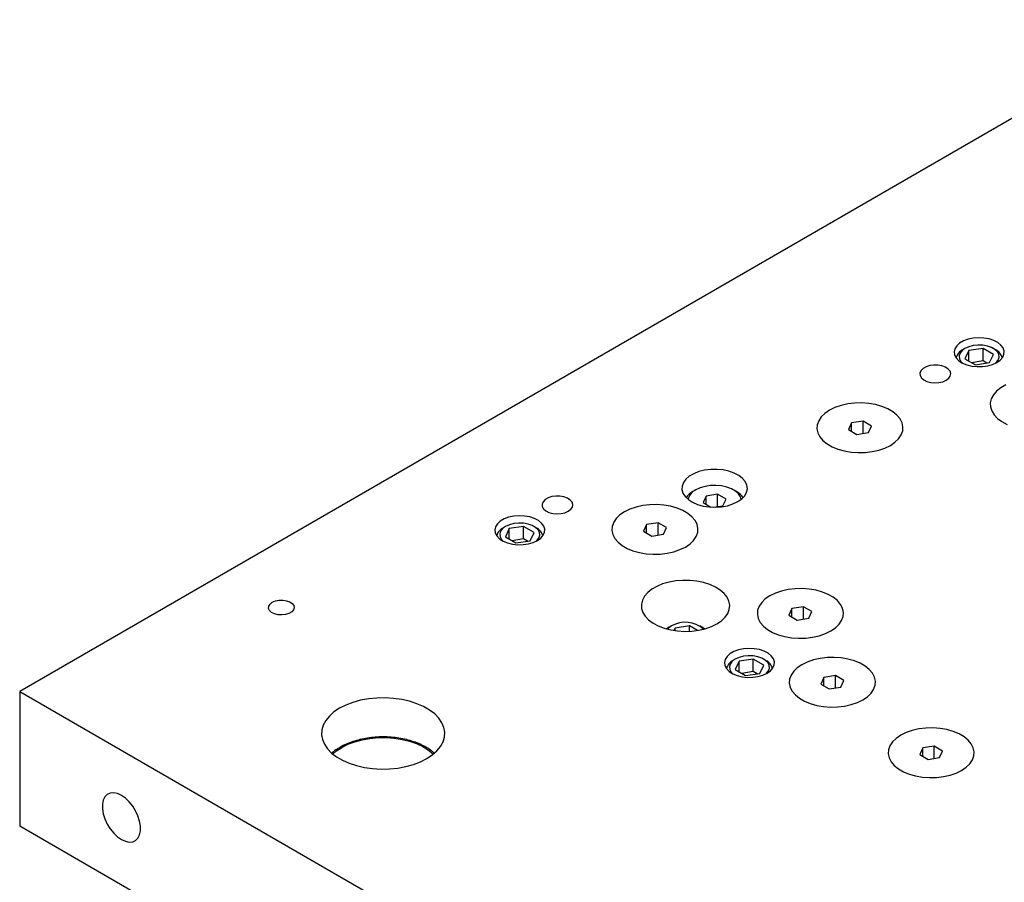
# Model space of a CAD drawing. Header units: inches. Extents: x 1802 to 2468, y -253 to -72.
# Tile 110 of 256: x 1853 to 1865, y -177 to -167. Entities that reach past the tile are written whole.
import ezdxf

# ---------------------------------------------------------------- set-up
doc = ezdxf.new("R2010")
doc.units = ezdxf.units.IN
doc.header["$LTSCALE"] = 0.5
doc.header["$MEASUREMENT"] = 0
doc.layers.add('SID-M-S', color=105, linetype='Continuous')

msp = doc.modelspace()

# ---------------------------------------------------------------- linework, layer by layer
at = {"layer": 'SID-M-S'}
for p, q in [((1866.93486, -166.62515), (1852.79272, -174.78923)), ((1864.45174, -170.49065), (1864.3865, -170.49578)), ((1864.51736, -170.49373), (1864.45174, -170.49065)), ((1864.58031, -170.50489), (1864.51736, -170.49373)), ((1864.18719, -170.58826), (1864.16448, -170.62394)), ((1864.22265, -170.55623), (1864.18719, -170.58826)), ((1864.26921, -170.52936), (1864.22265, -170.55623)), ((1864.32469, -170.50889), (1864.26921, -170.52936)), ((1864.33388, -170.59902), (1864.28763, -170.61994)), ((1864.3865, -170.49578), (1864.32469, -170.50889)), ((1864.38747, -170.5851), (1864.33388, -170.59902)), ((1864.44527, -170.57898), (1864.38747, -170.5851)), ((1864.50392, -170.58103), (1864.44527, -170.57898)), ((1864.56002, -170.59112), (1864.50392, -170.58103)), ((1864.61031, -170.60867), (1864.56002, -170.59112)), ((1864.63763, -170.5236), (1864.58031, -170.50489)), ((1864.65186, -170.63266), (1864.61031, -170.60867)), ((1864.68664, -170.54898), (1864.63763, -170.5236)), ((1864.72505, -170.57985), (1864.68664, -170.54898)), ((1864.75107, -170.61477), (1864.72505, -170.57985)), ((1864.16448, -170.62394), (1864.15559, -170.66161)), ((1864.15559, -170.66161), (1864.16094, -170.69949)), ((1864.16094, -170.69949), (1864.18026, -170.73583)), ((1864.22727, -170.67758), (1864.21668, -170.71094)), ((1864.21668, -170.71094), (1864.22023, -170.7448)), ((1864.25139, -170.64664), (1864.22727, -170.67758)), ((1864.28763, -170.61994), (1864.25139, -170.64664)), ((1864.2876, -170.61996), (1864.26108, -170.63527)), ((1864.33261, -170.64591), (1864.28599, -170.74635)), ((1864.5066, -170.619), (1864.33261, -170.64591)), ((1864.33261, -170.77327), (1864.33261, -170.64591)), ((1864.63398, -170.69253), (1864.5066, -170.619)), ((1864.5066, -170.7721), (1864.5066, -170.619)), ((1864.58736, -170.79297), (1864.63398, -170.69253)), ((1864.65889, -170.63527), (1864.63237, -170.61996)), ((1864.68226, -170.66169), (1864.65186, -170.63266)), ((1864.69974, -170.69408), (1864.68226, -170.66169)), ((1864.6927, -170.7613), (1864.70329, -170.72794)), ((1864.70329, -170.72794), (1864.69974, -170.69408)), ((1864.71655, -170.76104), (1864.7458, -170.72698)), ((1864.7458, -170.72698), (1864.76169, -170.6901)), ((1864.76348, -170.6521), (1864.75107, -170.61477)), ((1864.76169, -170.6901), (1864.76348, -170.6521)), ((1863.81367, -170.8439), (1863.77756, -170.86474)), ((1863.85818, -170.82945), (1863.81367, -170.8439)), ((1863.90779, -170.82247), (1863.85818, -170.82945)), ((1863.95882, -170.82348), (1863.90779, -170.82247)), ((1864.00749, -170.8324), (1863.95882, -170.82348)), ((1864.05019, -170.84856), (1864.00749, -170.8324)), ((1864.08375, -170.87078), (1864.05019, -170.84856)), ((1864.18026, -170.73583), (1864.21267, -170.76892)), ((1864.21267, -170.76892), (1864.25664, -170.79721)), ((1864.22023, -170.7448), (1864.23771, -170.77719)), ((1864.23771, -170.77719), (1864.25714, -170.79747)), ((1864.25664, -170.79721), (1864.31012, -170.81939)), ((1864.28599, -170.74635), (1864.41336, -170.81989)), ((1864.31012, -170.81939), (1864.3706, -170.83441)), ((1864.5066, -170.7721), (1864.36778, -170.79357)), ((1864.3706, -170.83441), (1864.43527, -170.84157)), ((1864.41336, -170.81989), (1864.58736, -170.79297)), ((1864.43527, -170.84157), (1864.50109, -170.84054)), ((1864.50109, -170.84054), (1864.56499, -170.83137)), ((1864.55219, -170.79841), (1864.5066, -170.7721)), ((1864.56499, -170.83137), (1864.62398, -170.81448)), ((1864.62398, -170.81448), (1864.6753, -170.79066)), ((1864.66282, -170.79747), (1864.66858, -170.79224)), ((1864.66858, -170.79224), (1864.6927, -170.7613)), ((1864.6753, -170.79066), (1864.71655, -170.76104)), ((1863.75254, -170.89044), (1863.74045, -170.91908)), ((1863.74045, -170.91908), (1863.74219, -170.94854)), ((1863.74219, -170.94854), (1863.75764, -170.97663)), ((1863.77756, -170.86474), (1863.75254, -170.89044)), ((1864.10568, -170.8974), (1864.08375, -170.87078)), ((1864.0904, -170.9832), (1864.10913, -170.95577)), ((1864.11436, -170.92645), (1864.10568, -170.8974)), ((1864.10913, -170.95577), (1864.11436, -170.92645)), ((1863.75764, -170.97663), (1863.78564, -171.00128)), ((1863.78564, -171.00128), (1863.82413, -171.02066)), ((1863.82413, -171.02066), (1863.87024, -171.03332)), ((1863.87024, -171.03332), (1863.92056, -171.03833)), ((1863.92056, -171.03833), (1863.97136, -171.03531)), ((1863.97136, -171.03531), (1864.01886, -171.0245)), ((1864.01886, -171.0245), (1864.05955, -171.00669)), ((1864.05955, -171.00669), (1864.0904, -170.9832)), ((1864.78348, -171.06273), (1864.72231, -171.09804)), ((1864.6331, -171.18323), (1864.60737, -171.23091)), ((1864.67175, -171.13856), (1864.6331, -171.18323)), ((1864.72231, -171.09804), (1864.67175, -171.13856)), ((1862.78052, -171.31335), (1862.70625, -171.33889)), ((1862.78052, -171.31335), (1862.70625, -171.33889)), ((1862.86105, -171.29521), (1862.78052, -171.31335)), ((1862.86105, -171.29521), (1862.78052, -171.31335)), ((1862.94567, -171.28496), (1862.86105, -171.29521)), ((1862.94567, -171.28496), (1862.86105, -171.29521)), ((1863.03205, -171.2829), (1862.94567, -171.28496)), ((1863.03205, -171.2829), (1862.94567, -171.28496)), ((1863.11783, -171.28907), (1863.03205, -171.2829)), ((1863.11783, -171.28907), (1863.03205, -171.2829)), ((1863.20069, -171.30332), (1863.11783, -171.28907)), ((1863.20069, -171.30332), (1863.11783, -171.28907)), ((1863.27836, -171.32523), (1863.20069, -171.30332)), ((1863.27836, -171.32523), (1863.20069, -171.30332)), ((1863.34872, -171.35423), (1863.27836, -171.32523)), ((1863.34872, -171.35423), (1863.27836, -171.32523)), ((1864.60737, -171.23091), (1864.59521, -171.28035)), ((1864.59521, -171.28035), (1864.59696, -171.33027)), ((1864.59696, -171.33027), (1864.61255, -171.37939)), ((1862.54015, -171.45211), (1862.50872, -171.4986)), ((1862.54015, -171.45211), (1862.50872, -171.4986)), ((1862.5844, -171.40923), (1862.54015, -171.45211)), ((1862.5844, -171.40923), (1862.54015, -171.45211)), ((1862.64028, -171.37115), (1862.5844, -171.40923)), ((1862.64028, -171.37115), (1862.5844, -171.40923)), ((1862.70625, -171.33889), (1862.64028, -171.37115)), ((1862.70625, -171.33889), (1862.64028, -171.37115)), ((1863.40985, -171.38952), (1863.34872, -171.35423)), ((1863.40985, -171.38952), (1863.34872, -171.35423)), ((1863.46009, -171.43014), (1863.40985, -171.38952)), ((1863.46009, -171.43014), (1863.40985, -171.38952)), ((1863.49805, -171.47498), (1863.46009, -171.43014)), ((1863.49805, -171.47498), (1863.46009, -171.43014)), ((1864.61255, -171.37939), (1864.64159, -171.42643)), ((1864.64159, -171.42643), (1864.68332, -171.47017)), ((1862.49098, -171.54745), (1862.48741, -171.59731)), ((1862.49098, -171.54745), (1862.48741, -171.59731)), ((1862.50872, -171.4986), (1862.49098, -171.54745)), ((1862.50872, -171.4986), (1862.49098, -171.54745)), ((1862.90835, -171.52591), (1862.87099, -171.60639)), ((1863.04777, -171.50434), (1862.90835, -171.52591)), ((1862.90835, -171.62796), (1862.90835, -171.52591)), ((1863.14983, -171.56326), (1863.04777, -171.50434)), ((1863.04777, -171.65375), (1863.04777, -171.50434)), ((1863.11248, -171.64374), (1863.14983, -171.56326)), ((1863.52272, -171.52281), (1863.49805, -171.47498)), ((1863.52272, -171.52281), (1863.49805, -171.47498)), ((1863.53342, -171.57234), (1863.52272, -171.52281)), ((1863.53342, -171.57234), (1863.52272, -171.52281)), ((1864.68332, -171.47017), (1864.73667, -171.50948)), ((1864.73667, -171.50948), (1864.80025, -171.54334)), ((1862.48741, -171.59731), (1862.4981, -171.64684)), ((1862.48741, -171.59731), (1862.4981, -171.64684)), ((1862.4981, -171.64684), (1862.52277, -171.69467)), ((1862.4981, -171.64684), (1862.52277, -171.69467)), ((1862.87099, -171.60639), (1862.97306, -171.66531)), ((1862.97306, -171.66531), (1863.11248, -171.64374)), ((1863.48068, -171.71754), (1863.5121, -171.67105)), ((1863.48068, -171.71754), (1863.5121, -171.67105)), ((1863.5121, -171.67105), (1863.52984, -171.6222)), ((1863.5121, -171.67105), (1863.52984, -171.6222)), ((1863.52984, -171.6222), (1863.53342, -171.57234)), ((1863.52984, -171.6222), (1863.53342, -171.57234)), ((1862.52277, -171.69467), (1862.56074, -171.73951)), ((1862.52277, -171.69467), (1862.56074, -171.73951)), ((1862.56074, -171.73951), (1862.61098, -171.78012)), ((1862.56074, -171.73951), (1862.61098, -171.78012)), ((1862.61098, -171.78012), (1862.67211, -171.81541)), ((1862.61098, -171.78012), (1862.67211, -171.81541)), ((1863.31458, -171.83075), (1863.38055, -171.7985)), ((1863.31458, -171.83075), (1863.38055, -171.7985)), ((1863.38055, -171.7985), (1863.43642, -171.76041)), ((1863.38055, -171.7985), (1863.43642, -171.76041)), ((1863.43642, -171.76041), (1863.48068, -171.71754)), ((1863.43642, -171.76041), (1863.48068, -171.71754)), ((1862.67211, -171.81541), (1862.74247, -171.84441)), ((1862.67211, -171.81541), (1862.74247, -171.84441)), ((1862.74247, -171.84441), (1862.82014, -171.86633)), ((1862.74247, -171.84441), (1862.82014, -171.86633)), ((1862.82014, -171.86633), (1862.90299, -171.88057)), ((1862.82014, -171.86633), (1862.90299, -171.88057)), ((1862.90299, -171.88057), (1862.98878, -171.88675)), ((1862.90299, -171.88057), (1862.98878, -171.88675)), ((1862.98878, -171.88675), (1863.07516, -171.88469)), ((1862.98878, -171.88675), (1863.07516, -171.88469)), ((1863.07516, -171.88469), (1863.15977, -171.87444)), ((1863.07516, -171.88469), (1863.15977, -171.87444)), ((1863.15977, -171.87444), (1863.24031, -171.8563)), ((1863.15977, -171.87444), (1863.24031, -171.8563)), ((1863.24031, -171.8563), (1863.31458, -171.83075)), ((1863.24031, -171.8563), (1863.31458, -171.83075)), ((1860.98893, -172.1422), (1860.93536, -172.17312)), ((1861.05167, -172.11768), (1860.98893, -172.1422)), ((1861.12131, -172.10047), (1861.05167, -172.11768)), ((1861.19534, -172.09117), (1861.12131, -172.10047)), ((1861.27108, -172.09013), (1861.19534, -172.09117)), ((1861.34579, -172.09738), (1861.27108, -172.09013)), ((1861.41677, -172.11267), (1861.34579, -172.09738)), ((1861.48146, -172.13543), (1861.41677, -172.11267)), ((1861.53752, -172.16485), (1861.48146, -172.13543)), ((1861.58292, -172.19986), (1861.53752, -172.16485)), ((1860.86307, -172.24954), (1860.84696, -172.29228)), ((1860.89289, -172.20934), (1860.86307, -172.24954)), ((1860.93536, -172.17312), (1860.89289, -172.20934)), ((1861.19181, -172.28738), (1861.12618, -172.29754)), ((1861.25966, -172.28533), (1861.19181, -172.28738)), ((1861.32676, -172.29147), (1861.25966, -172.28533)), ((1861.61602, -172.2392), (1861.58292, -172.19986)), ((1861.63563, -172.28144), (1861.61602, -172.2392)), ((1861.64103, -172.32507), (1861.63563, -172.28144)), ((1860.84696, -172.29228), (1860.84516, -172.336)), ((1860.84516, -172.336), (1860.85773, -172.37913)), ((1860.85773, -172.37913), (1860.8842, -172.42011)), ((1861.0128, -172.34005), (1860.97744, -172.36047)), ((1861.06564, -172.31534), (1861.01284, -172.34003)), ((1861.12618, -172.29754), (1861.06564, -172.31534)), ((1861.28, -172.39221), (1861.14058, -172.41377)), ((1861.38207, -172.45113), (1861.28, -172.39221)), ((1861.28, -172.54162), (1861.28, -172.39221)), ((1861.39019, -172.30552), (1861.32676, -172.29147)), ((1861.44718, -172.32689), (1861.39019, -172.30552)), ((1861.49522, -172.35462), (1861.44718, -172.32689)), ((1861.50785, -172.36047), (1861.47249, -172.34005)), ((1861.53222, -172.38752), (1861.49522, -172.35462)), ((1861.55657, -172.42413), (1861.53222, -172.38752)), ((1861.57266, -172.44854), (1861.60897, -172.41015)), ((1861.60897, -172.41015), (1861.63204, -172.36849)), ((1861.63204, -172.36849), (1861.64103, -172.32507)), ((1859.15634, -172.48243), (1859.14425, -172.51107)), ((1859.14425, -172.51107), (1859.146, -172.54053)), ((1859.18137, -172.45674), (1859.15634, -172.48243)), ((1859.21748, -172.4359), (1859.18137, -172.45674)), ((1859.26199, -172.42145), (1859.21748, -172.4359)), ((1859.3116, -172.41447), (1859.26199, -172.42145)), ((1859.36263, -172.41547), (1859.3116, -172.41447)), ((1859.4113, -172.42439), (1859.36263, -172.41547)), ((1859.454, -172.44056), (1859.4113, -172.42439)), ((1859.48756, -172.46278), (1859.454, -172.44056)), ((1859.50949, -172.4894), (1859.48756, -172.46278)), ((1859.51816, -172.51845), (1859.50949, -172.4894)), ((1859.51294, -172.54777), (1859.51816, -172.51845)), ((1860.45312, -172.51978), (1860.3685, -172.53002)), ((1860.45312, -172.51978), (1860.3685, -172.53002)), ((1860.53949, -172.51772), (1860.45312, -172.51978)), ((1860.53949, -172.51772), (1860.45312, -172.51978)), ((1860.62528, -172.52389), (1860.53949, -172.51772)), ((1860.62528, -172.52389), (1860.53949, -172.51772)), ((1860.70814, -172.53813), (1860.62528, -172.52389)), ((1860.70814, -172.53813), (1860.62528, -172.52389)), ((1860.8842, -172.42011), (1860.92363, -172.45746)), ((1860.92363, -172.45746), (1860.97459, -172.48982)), ((1860.97459, -172.48982), (1861.03524, -172.51603)), ((1861.03524, -172.51603), (1861.10339, -172.53514)), ((1861.14058, -172.41377), (1861.10323, -172.49426)), ((1861.10323, -172.49426), (1861.19648, -172.54809)), ((1861.14058, -172.51582), (1861.14058, -172.41377)), ((1861.34471, -172.53161), (1861.38207, -172.45113)), ((1861.39952, -172.53107), (1861.46601, -172.51011)), ((1861.46601, -172.51011), (1861.52443, -172.48226)), ((1861.52443, -172.48226), (1861.57266, -172.44854)), ((1861.56603, -172.45402), (1861.55657, -172.42413)), ((1859.146, -172.54053), (1859.16144, -172.56863)), ((1859.16144, -172.56863), (1859.18945, -172.59328)), ((1859.18945, -172.59328), (1859.22794, -172.61265)), ((1859.22794, -172.61265), (1859.27405, -172.62531)), ((1859.27405, -172.62531), (1859.32437, -172.63032)), ((1859.32437, -172.63032), (1859.37516, -172.62731)), ((1859.37516, -172.62731), (1859.42267, -172.61649)), ((1859.42267, -172.61649), (1859.46335, -172.59868)), ((1859.46335, -172.59868), (1859.49421, -172.57519)), ((1859.49421, -172.57519), (1859.51294, -172.54777)), ((1860.09185, -172.64405), (1860.0476, -172.68692)), ((1860.09185, -172.64405), (1860.0476, -172.68692)), ((1860.14773, -172.60597), (1860.09185, -172.64405)), ((1860.14773, -172.60597), (1860.09185, -172.64405)), ((1860.2137, -172.57371), (1860.14773, -172.60597)), ((1860.2137, -172.57371), (1860.14773, -172.60597)), ((1860.28796, -172.54816), (1860.2137, -172.57371)), ((1860.28796, -172.54816), (1860.2137, -172.57371)), ((1860.3685, -172.53002), (1860.28796, -172.54816)), ((1860.3685, -172.53002), (1860.28796, -172.54816)), ((1860.78581, -172.56005), (1860.70814, -172.53813)), ((1860.78581, -172.56005), (1860.70814, -172.53813)), ((1860.85617, -172.58905), (1860.78581, -172.56005)), ((1860.85617, -172.58905), (1860.78581, -172.56005)), ((1860.9173, -172.62434), (1860.85617, -172.58905)), ((1860.9173, -172.62434), (1860.85617, -172.58905)), ((1860.96753, -172.66496), (1860.9173, -172.62434)), ((1860.96753, -172.66496), (1860.9173, -172.62434)), ((1861.10339, -172.53514), (1861.17656, -172.54646)), ((1861.17656, -172.54646), (1861.25213, -172.54958)), ((1861.22903, -172.54951), (1861.34471, -172.53161)), ((1861.25213, -172.54958), (1861.32735, -172.54438)), ((1861.32735, -172.54438), (1861.39952, -172.53107)), ((1858.60105, -172.75174), (1858.57834, -172.78742)), ((1858.63651, -172.71972), (1858.60105, -172.75174)), ((1858.68307, -172.69284), (1858.63651, -172.71972)), ((1858.73855, -172.67237), (1858.68307, -172.69284)), ((1858.74774, -172.7625), (1858.70148, -172.78342)), ((1858.80035, -172.65926), (1858.73855, -172.67237)), ((1858.80132, -172.74858), (1858.74774, -172.7625)), ((1858.86559, -172.65413), (1858.80035, -172.65926)), ((1858.85912, -172.74246), (1858.80132, -172.74858)), ((1858.91778, -172.74451), (1858.85912, -172.74246)), ((1858.93122, -172.65721), (1858.86559, -172.65413)), ((1858.97388, -172.7546), (1858.91778, -172.74451)), ((1858.99416, -172.66837), (1858.93122, -172.65721)), ((1859.02416, -172.77215), (1858.97388, -172.7546)), ((1859.05148, -172.68708), (1858.99416, -172.66837)), ((1859.10049, -172.71246), (1859.05148, -172.68708)), ((1859.13891, -172.74333), (1859.10049, -172.71246)), ((1859.16493, -172.77825), (1859.13891, -172.74333)), ((1860.01617, -172.73342), (1859.99843, -172.78226)), ((1860.01617, -172.73342), (1859.99843, -172.78226)), ((1860.0476, -172.68692), (1860.01617, -172.73342)), ((1860.0476, -172.68692), (1860.01617, -172.73342)), ((1860.4158, -172.76072), (1860.37844, -172.84121)), ((1860.55522, -172.73916), (1860.4158, -172.76072)), ((1860.4158, -172.86277), (1860.4158, -172.76072)), ((1860.65728, -172.79808), (1860.55522, -172.73916)), ((1860.55522, -172.88857), (1860.55522, -172.73916)), ((1861.0055, -172.7098), (1860.96753, -172.66496)), ((1861.0055, -172.7098), (1860.96753, -172.66496)), ((1861.03017, -172.75763), (1861.0055, -172.7098)), ((1861.03017, -172.75763), (1861.0055, -172.7098)), ((1861.04087, -172.80715), (1861.03017, -172.75763)), ((1861.04087, -172.80715), (1861.03017, -172.75763)), ((1858.57834, -172.78742), (1858.56945, -172.82509)), ((1858.56945, -172.82509), (1858.57479, -172.86297)), ((1858.57479, -172.86297), (1858.59412, -172.89931)), ((1858.64113, -172.84106), (1858.63053, -172.87443)), ((1858.63053, -172.87443), (1858.63408, -172.90829)), ((1858.66524, -172.81013), (1858.64113, -172.84106)), ((1858.70148, -172.78342), (1858.66524, -172.81013)), ((1858.70145, -172.78344), (1858.67493, -172.79875)), ((1858.74647, -172.80939), (1858.69984, -172.90984)), ((1858.92046, -172.78248), (1858.74647, -172.80939)), ((1858.74647, -172.93675), (1858.74647, -172.80939)), ((1859.04783, -172.85601), (1858.92046, -172.78248)), ((1858.92046, -172.93558), (1858.92046, -172.78248)), ((1859.00121, -172.95645), (1859.04783, -172.85601)), ((1859.06571, -172.79614), (1859.02416, -172.77215)), ((1859.07275, -172.79875), (1859.04622, -172.78344)), ((1859.09611, -172.82517), (1859.06571, -172.79614)), ((1859.1136, -172.85756), (1859.09611, -172.82517)), ((1859.11714, -172.89142), (1859.1136, -172.85756)), ((1859.15966, -172.89047), (1859.17555, -172.85358)), ((1859.17733, -172.81558), (1859.16493, -172.77825)), ((1859.17555, -172.85358), (1859.17733, -172.81558)), ((1859.99843, -172.78226), (1859.99486, -172.83213)), ((1859.99843, -172.78226), (1859.99486, -172.83213)), ((1859.99486, -172.83213), (1860.00555, -172.88165)), ((1859.99486, -172.83213), (1860.00555, -172.88165)), ((1860.00555, -172.88165), (1860.03022, -172.92949)), ((1860.00555, -172.88165), (1860.03022, -172.92949)), ((1860.37844, -172.84121), (1860.4805, -172.90013)), ((1860.4805, -172.90013), (1860.61992, -172.87856)), ((1860.61992, -172.87856), (1860.65728, -172.79808)), ((1861.01955, -172.90586), (1861.03729, -172.85702)), ((1861.01955, -172.90586), (1861.03729, -172.85702)), ((1861.03729, -172.85702), (1861.04087, -172.80715)), ((1861.03729, -172.85702), (1861.04087, -172.80715)), ((1858.59412, -172.89931), (1858.62653, -172.9324)), ((1858.62653, -172.9324), (1858.6705, -172.96069)), ((1858.63408, -172.90829), (1858.65156, -172.94067)), ((1858.65156, -172.94067), (1858.671, -172.96095)), ((1858.6705, -172.96069), (1858.72398, -172.98287)), ((1858.69984, -172.90984), (1858.82722, -172.98337)), ((1858.72398, -172.98287), (1858.78446, -172.99789)), ((1858.92046, -172.93558), (1858.78163, -172.95705)), ((1858.78446, -172.99789), (1858.84913, -173.00505)), ((1858.82722, -172.98337), (1859.00121, -172.95645)), ((1858.84913, -173.00505), (1858.91495, -173.00402)), ((1858.91495, -173.00402), (1858.97884, -172.99485)), ((1858.96604, -172.96189), (1858.92046, -172.93558)), ((1858.97884, -172.99485), (1859.03783, -172.97796)), ((1859.03783, -172.97796), (1859.08915, -172.95414)), ((1859.07668, -172.96095), (1859.08244, -172.95572)), ((1859.08244, -172.95572), (1859.10655, -172.92478)), ((1859.08915, -172.95414), (1859.13041, -172.92452)), ((1859.10655, -172.92478), (1859.11714, -172.89142)), ((1859.13041, -172.92452), (1859.15966, -172.89047)), ((1860.03022, -172.92949), (1860.06819, -172.97432)), ((1860.03022, -172.92949), (1860.06819, -172.97432)), ((1860.06819, -172.97432), (1860.11843, -173.01494)), ((1860.06819, -172.97432), (1860.11843, -173.01494)), ((1860.888, -173.03332), (1860.94387, -172.99523)), ((1860.888, -173.03332), (1860.94387, -172.99523)), ((1860.94387, -172.99523), (1860.98812, -172.95236)), ((1860.94387, -172.99523), (1860.98812, -172.95236)), ((1860.98812, -172.95236), (1861.01955, -172.90586)), ((1860.98812, -172.95236), (1861.01955, -172.90586)), ((1860.11843, -173.01494), (1860.17956, -173.05023)), ((1860.11843, -173.01494), (1860.17956, -173.05023)), ((1860.17956, -173.05023), (1860.24992, -173.07923)), ((1860.17956, -173.05023), (1860.24992, -173.07923)), ((1860.24992, -173.07923), (1860.32758, -173.10115)), ((1860.24992, -173.07923), (1860.32758, -173.10115)), ((1860.32758, -173.10115), (1860.41044, -173.11539)), ((1860.32758, -173.10115), (1860.41044, -173.11539)), ((1860.41044, -173.11539), (1860.49623, -173.12156)), ((1860.41044, -173.11539), (1860.49623, -173.12156)), ((1860.49623, -173.12156), (1860.58261, -173.1195)), ((1860.49623, -173.12156), (1860.58261, -173.1195)), ((1860.58261, -173.1195), (1860.66722, -173.10926)), ((1860.58261, -173.1195), (1860.66722, -173.10926)), ((1860.66722, -173.10926), (1860.74776, -173.09112)), ((1860.66722, -173.10926), (1860.74776, -173.09112)), ((1860.74776, -173.09112), (1860.82203, -173.06557)), ((1860.74776, -173.09112), (1860.82203, -173.06557)), ((1860.82203, -173.06557), (1860.888, -173.03332)), ((1860.82203, -173.06557), (1860.888, -173.03332)), ((1860.61102, -173.48276), (1860.54084, -173.51195)), ((1860.68841, -173.46045), (1860.61102, -173.48276)), ((1860.771, -173.4456), (1860.68841, -173.46045)), ((1860.85664, -173.43858), (1860.771, -173.4456)), ((1860.94312, -173.43959), (1860.85664, -173.43858)), ((1861.02821, -173.44859), (1860.94312, -173.43959)), ((1861.10969, -173.46535), (1861.02821, -173.44859)), ((1861.18546, -173.48944), (1861.10969, -173.46535)), ((1860.42911, -173.58778), (1860.39046, -173.63245)), ((1860.47967, -173.54726), (1860.42911, -173.58778)), ((1860.54084, -173.51195), (1860.47967, -173.54726)), ((1861.25355, -173.52024), (1861.18546, -173.48944)), ((1861.3122, -173.55694), (1861.25355, -173.52024)), ((1861.3599, -173.5986), (1861.3122, -173.55694)), ((1861.3954, -173.64414), (1861.3599, -173.5986)), ((1861.98146, -173.59422), (1861.91549, -173.62648)), ((1861.98146, -173.59422), (1861.91549, -173.62648)), ((1862.05573, -173.56867), (1861.98146, -173.59422)), ((1862.05573, -173.56867), (1861.98146, -173.59422)), ((1862.13627, -173.55053), (1862.05573, -173.56867)), ((1862.13627, -173.55053), (1862.05573, -173.56867)), ((1862.22088, -173.54029), (1862.13627, -173.55053)), ((1862.22088, -173.54029), (1862.13627, -173.55053)), ((1862.30726, -173.53823), (1862.22088, -173.54029)), ((1862.30726, -173.53823), (1862.22088, -173.54029)), ((1862.39305, -173.5444), (1862.30726, -173.53823)), ((1862.39305, -173.5444), (1862.30726, -173.53823)), ((1862.47591, -173.55864), (1862.39305, -173.5444)), ((1862.47591, -173.55864), (1862.39305, -173.5444)), ((1862.55358, -173.58056), (1862.47591, -173.55864)), ((1862.55358, -173.58056), (1862.47591, -173.55864)), ((1862.62393, -173.60956), (1862.55358, -173.58056)), ((1862.62393, -173.60956), (1862.55358, -173.58056)), ((1855.82118, -173.75195), (1855.83656, -173.72657)), ((1855.83656, -173.72657), (1855.86422, -173.70493)), ((1855.86422, -173.70493), (1855.90169, -173.68897)), ((1855.90169, -173.68897), (1855.94565, -173.68009)), ((1855.94565, -173.68009), (1855.9922, -173.67908)), ((1855.9922, -173.67908), (1856.03718, -173.68604)), ((1856.03718, -173.68604), (1856.07662, -173.70035)), ((1856.07662, -173.70035), (1856.107, -173.72073)), ((1856.107, -173.72073), (1856.12563, -173.74537)), ((1860.36473, -173.68013), (1860.35257, -173.72957)), ((1860.39046, -173.63245), (1860.36473, -173.68013)), ((1861.41779, -173.69237), (1861.3954, -173.64414)), ((1861.42648, -173.74206), (1861.41779, -173.69237)), ((1861.81537, -173.70743), (1861.78394, -173.75393)), ((1861.81537, -173.70743), (1861.78394, -173.75393)), ((1861.85962, -173.66456), (1861.81537, -173.70743)), ((1861.85962, -173.66456), (1861.81537, -173.70743)), ((1861.91549, -173.62648), (1861.85962, -173.66456)), ((1861.91549, -173.62648), (1861.85962, -173.66456)), ((1862.68507, -173.64485), (1862.62393, -173.60956)), ((1862.68507, -173.64485), (1862.62393, -173.60956)), ((1862.7353, -173.68547), (1862.68507, -173.64485)), ((1862.7353, -173.68547), (1862.68507, -173.64485)), ((1862.77327, -173.73031), (1862.7353, -173.68547)), ((1862.77327, -173.73031), (1862.7353, -173.68547)), ((1855.81943, -173.77882), (1855.82118, -173.75195)), ((1855.83149, -173.80479), (1855.81943, -173.77882)), ((1855.85627, -173.82755), (1855.83149, -173.80479)), ((1855.89157, -173.84509), (1855.85627, -173.82755)), ((1855.93426, -173.85584), (1855.89157, -173.84509)), ((1856.06749, -173.84129), (1856.02631, -173.85386)), ((1856.10042, -173.82228), (1856.06749, -173.84129)), ((1856.12218, -173.79851), (1856.10042, -173.82228)), ((1856.13084, -173.77209), (1856.12218, -173.79851)), ((1856.12563, -173.74537), (1856.13084, -173.77209)), ((1860.35257, -173.72957), (1860.35432, -173.7795)), ((1860.35432, -173.7795), (1860.36991, -173.82862)), ((1860.36991, -173.82862), (1860.39895, -173.87565)), ((1861.36996, -173.88694), (1861.40226, -173.84062)), ((1861.40226, -173.84062), (1861.42126, -173.7919)), ((1861.42126, -173.7919), (1861.42648, -173.74206)), ((1861.7662, -173.80277), (1861.76263, -173.85264)), ((1861.7662, -173.80277), (1861.76263, -173.85264)), ((1861.78394, -173.75393), (1861.7662, -173.80277)), ((1861.78394, -173.75393), (1861.7662, -173.80277)), ((1862.18357, -173.78123), (1862.14621, -173.86172)), ((1862.32299, -173.75967), (1862.18357, -173.78123)), ((1862.18357, -173.88328), (1862.18357, -173.78123)), ((1862.42505, -173.81859), (1862.32299, -173.75967)), ((1862.32299, -173.90908), (1862.32299, -173.75967)), ((1862.38769, -173.89907), (1862.42505, -173.81859)), ((1862.79794, -173.77814), (1862.77327, -173.73031)), ((1862.79794, -173.77814), (1862.77327, -173.73031)), ((1862.80863, -173.82766), (1862.79794, -173.77814)), ((1862.80863, -173.82766), (1862.79794, -173.77814)), ((1862.80506, -173.87753), (1862.80863, -173.82766)), ((1862.80506, -173.87753), (1862.80863, -173.82766)), ((1855.98054, -173.85885), (1855.93426, -173.85584)), ((1856.02631, -173.85386), (1855.98054, -173.85885)), ((1860.39895, -173.87565), (1860.44068, -173.91939)), ((1860.44068, -173.91939), (1860.49403, -173.9587)), ((1860.49403, -173.9587), (1860.55761, -173.99256)), ((1861.26916, -173.96772), (1861.32521, -173.92968)), ((1861.32521, -173.92968), (1861.36996, -173.88694)), ((1861.76263, -173.85264), (1861.77332, -173.90216)), ((1861.76263, -173.85264), (1861.77332, -173.90216)), ((1861.77332, -173.90216), (1861.79799, -173.95)), ((1861.77332, -173.90216), (1861.79799, -173.95)), ((1861.79799, -173.95), (1861.83596, -173.99483)), ((1861.79799, -173.95), (1861.83596, -173.99483)), ((1862.14621, -173.86172), (1862.24827, -173.92064)), ((1862.24827, -173.92064), (1862.38769, -173.89907)), ((1862.75589, -173.97287), (1862.78732, -173.92638)), ((1862.75589, -173.97287), (1862.78732, -173.92638)), ((1862.78732, -173.92638), (1862.80506, -173.87753)), ((1862.78732, -173.92638), (1862.80506, -173.87753)), ((1860.55761, -173.99256), (1860.62977, -174.0201)), ((1860.62977, -174.0201), (1860.70865, -174.04059)), ((1860.69022, -174.00707), (1860.6588, -174.02867)), ((1860.6805, -174.01846), (1860.66859, -174.03128)), ((1860.71674, -173.99175), (1860.6805, -174.01846)), ((1860.71671, -173.99177), (1860.69019, -174.00708)), ((1860.70865, -174.04059), (1860.79221, -174.05352)), ((1860.76172, -174.01772), (1860.74781, -174.04769)), ((1860.93572, -173.99081), (1860.76172, -174.01772)), ((1860.76172, -174.04976), (1860.76172, -174.01772)), ((1860.79221, -174.05352), (1860.87827, -174.05854)), ((1860.87827, -174.05854), (1860.96461, -174.05552)), ((1861.03341, -174.0472), (1860.93572, -173.99081)), ((1860.93572, -174.05743), (1860.93572, -173.99081)), ((1860.96461, -174.05552), (1861.049, -174.04455)), ((1861.049, -174.04455), (1861.12925, -174.0259)), ((1861.088, -174.00708), (1861.06148, -173.99177)), ((1861.11939, -174.02867), (1861.088, -174.00708)), ((1861.12925, -174.0259), (1861.20327, -174.00007)), ((1861.20327, -174.00007), (1861.26916, -173.96772)), ((1861.83596, -173.99483), (1861.88619, -174.03545)), ((1861.83596, -173.99483), (1861.88619, -174.03545)), ((1861.88619, -174.03545), (1861.94732, -174.07074)), ((1861.88619, -174.03545), (1861.94732, -174.07074)), ((1861.94732, -174.07074), (1862.01768, -174.09974)), ((1861.94732, -174.07074), (1862.01768, -174.09974)), ((1862.51553, -174.11163), (1862.58979, -174.08608)), ((1862.51553, -174.11163), (1862.58979, -174.08608)), ((1862.58979, -174.08608), (1862.65576, -174.05383)), ((1862.58979, -174.08608), (1862.65576, -174.05383)), ((1862.65576, -174.05383), (1862.71164, -174.01574)), ((1862.65576, -174.05383), (1862.71164, -174.01574)), ((1862.71164, -174.01574), (1862.75589, -173.97287)), ((1862.71164, -174.01574), (1862.75589, -173.97287)), ((1862.01768, -174.09974), (1862.09535, -174.12166)), ((1862.01768, -174.09974), (1862.09535, -174.12166)), ((1862.09535, -174.12166), (1862.17821, -174.1359)), ((1862.09535, -174.12166), (1862.17821, -174.1359)), ((1862.17821, -174.1359), (1862.264, -174.14207)), ((1862.17821, -174.1359), (1862.264, -174.14207)), ((1862.264, -174.14207), (1862.35038, -174.14001)), ((1862.264, -174.14207), (1862.35038, -174.14001)), ((1862.35038, -174.14001), (1862.43499, -174.12977)), ((1862.35038, -174.14001), (1862.43499, -174.12977)), ((1862.43499, -174.12977), (1862.51553, -174.11163)), ((1862.43499, -174.12977), (1862.51553, -174.11163)), ((1861.47614, -174.30524), (1861.42958, -174.33212)), ((1861.53162, -174.28477), (1861.47614, -174.30524)), ((1861.59342, -174.27166), (1861.53162, -174.28477)), ((1861.65867, -174.26653), (1861.59342, -174.27166)), ((1861.72429, -174.26962), (1861.65867, -174.26653)), ((1861.78724, -174.28078), (1861.72429, -174.26962)), ((1861.84455, -174.29948), (1861.78724, -174.28078)), ((1861.89357, -174.32487), (1861.84455, -174.29948)), ((1861.93198, -174.35574), (1861.89357, -174.32487)), ((1861.37141, -174.39983), (1861.36252, -174.43749)), ((1861.36252, -174.43749), (1861.36787, -174.47538)), ((1861.39412, -174.36415), (1861.37141, -174.39983)), ((1861.42958, -174.33212), (1861.39412, -174.36415)), ((1861.45831, -174.42253), (1861.4342, -174.45347)), ((1861.49455, -174.39583), (1861.45831, -174.42253)), ((1861.49453, -174.39584), (1861.468, -174.41116)), ((1861.53954, -174.4218), (1861.49292, -174.52224)), ((1861.54081, -174.37491), (1861.49455, -174.39583)), ((1861.71353, -174.39488), (1861.53954, -174.4218)), ((1861.53954, -174.54916), (1861.53954, -174.4218)), ((1861.59439, -174.36099), (1861.54081, -174.37491)), ((1861.65219, -174.35487), (1861.59439, -174.36099)), ((1861.71085, -174.35692), (1861.65219, -174.35487)), ((1861.76695, -174.36701), (1861.71085, -174.35692)), ((1861.84091, -174.46841), (1861.71353, -174.39488)), ((1861.71353, -174.54798), (1861.71353, -174.39488)), ((1861.81724, -174.38456), (1861.76695, -174.36701)), ((1861.85879, -174.40855), (1861.81724, -174.38456)), ((1861.86582, -174.41116), (1861.8393, -174.39584)), ((1861.88919, -174.43758), (1861.85879, -174.40855)), ((1861.90667, -174.46996), (1861.88919, -174.43758)), ((1861.958, -174.39066), (1861.93198, -174.35574)), ((1861.97041, -174.42799), (1861.958, -174.39066)), ((1861.96862, -174.46598), (1861.97041, -174.42799)), ((1862.37037, -174.43104), (1862.3044, -174.4633)), ((1862.37037, -174.43104), (1862.3044, -174.4633)), ((1862.44464, -174.40549), (1862.37037, -174.43104)), ((1862.44464, -174.40549), (1862.37037, -174.43104)), ((1862.52518, -174.38735), (1862.44464, -174.40549)), ((1862.52518, -174.38735), (1862.44464, -174.40549)), ((1862.60979, -174.37711), (1862.52518, -174.38735)), ((1862.60979, -174.37711), (1862.52518, -174.38735)), ((1862.69617, -174.37505), (1862.60979, -174.37711)), ((1862.69617, -174.37505), (1862.60979, -174.37711)), ((1862.78196, -174.38122), (1862.69617, -174.37505)), ((1862.78196, -174.38122), (1862.69617, -174.37505)), ((1862.86482, -174.39546), (1862.78196, -174.38122)), ((1862.86482, -174.39546), (1862.78196, -174.38122)), ((1862.94248, -174.41738), (1862.86482, -174.39546)), ((1862.94248, -174.41738), (1862.86482, -174.39546)), ((1863.01284, -174.44638), (1862.94248, -174.41738)), ((1863.01284, -174.44638), (1862.94248, -174.41738)), ((1861.36787, -174.47538), (1861.38719, -174.51172)), ((1861.38719, -174.51172), (1861.4196, -174.5448)), ((1861.4196, -174.5448), (1861.46357, -174.5731)), ((1861.4342, -174.45347), (1861.42361, -174.48683)), ((1861.42361, -174.48683), (1861.42715, -174.52069)), ((1861.42715, -174.52069), (1861.44464, -174.55308)), ((1861.44464, -174.55308), (1861.46407, -174.57336)), ((1861.49292, -174.52224), (1861.62029, -174.59577)), ((1861.71353, -174.54798), (1861.5747, -174.56946)), ((1861.75912, -174.5743), (1861.71353, -174.54798)), ((1861.79428, -174.56886), (1861.84091, -174.46841)), ((1861.87551, -174.56812), (1861.89962, -174.53719)), ((1861.88222, -174.56655), (1861.92348, -174.53692)), ((1861.89962, -174.53719), (1861.91022, -174.50382)), ((1861.91022, -174.50382), (1861.90667, -174.46996)), ((1861.92348, -174.53692), (1861.95273, -174.50287)), ((1861.95273, -174.50287), (1861.96862, -174.46598)), ((1862.20428, -174.54425), (1862.17285, -174.59075)), ((1862.20428, -174.54425), (1862.17285, -174.59075)), ((1862.24853, -174.50138), (1862.20428, -174.54425)), ((1862.24853, -174.50138), (1862.20428, -174.54425)), ((1862.3044, -174.4633), (1862.24853, -174.50138)), ((1862.3044, -174.4633), (1862.24853, -174.50138)), ((1863.07397, -174.48167), (1863.01284, -174.44638)), ((1863.07397, -174.48167), (1863.01284, -174.44638)), ((1863.12421, -174.52229), (1863.07397, -174.48167)), ((1863.12421, -174.52229), (1863.07397, -174.48167)), ((1863.16218, -174.56712), (1863.12421, -174.52229)), ((1863.16218, -174.56712), (1863.12421, -174.52229)), ((1861.46357, -174.5731), (1861.51705, -174.59527)), ((1861.51705, -174.59527), (1861.57753, -174.61029)), ((1861.57753, -174.61029), (1861.6422, -174.61746)), ((1861.62029, -174.59577), (1861.79428, -174.56886)), ((1861.6422, -174.61746), (1861.70802, -174.61643)), ((1861.70802, -174.61643), (1861.77192, -174.60725)), ((1861.77192, -174.60725), (1861.8309, -174.59037)), ((1861.8309, -174.59037), (1861.88222, -174.56655)), ((1861.86975, -174.57336), (1861.87551, -174.56812)), ((1862.15511, -174.63959), (1862.15154, -174.68946)), ((1862.15511, -174.63959), (1862.15154, -174.68946)), ((1862.17285, -174.59075), (1862.15511, -174.63959)), ((1862.17285, -174.59075), (1862.15511, -174.63959)), ((1862.57248, -174.61805), (1862.53512, -174.69854)), ((1862.7119, -174.59649), (1862.57248, -174.61805)), ((1862.57248, -174.7201), (1862.57248, -174.61805)), ((1862.81396, -174.6554), (1862.7119, -174.59649)), ((1862.7119, -174.7459), (1862.7119, -174.59649)), ((1862.7766, -174.73589), (1862.81396, -174.6554)), ((1863.18685, -174.61496), (1863.16218, -174.56712)), ((1863.18685, -174.61496), (1863.16218, -174.56712)), ((1863.19754, -174.66448), (1863.18685, -174.61496)), ((1863.19754, -174.66448), (1863.18685, -174.61496)), ((1863.19397, -174.71435), (1863.19754, -174.66448)), ((1863.19397, -174.71435), (1863.19754, -174.66448)), ((1852.79272, -174.78923), (1858.43543, -178.04669)), ((1852.79272, -174.78923), (1852.79272, -176.42231)), ((1862.15154, -174.68946), (1862.16223, -174.73898)), ((1862.15154, -174.68946), (1862.16223, -174.73898)), ((1862.16223, -174.73898), (1862.1869, -174.78682)), ((1862.16223, -174.73898), (1862.1869, -174.78682)), ((1862.1869, -174.78682), (1862.22487, -174.83165)), ((1862.1869, -174.78682), (1862.22487, -174.83165)), ((1862.53512, -174.69854), (1862.63718, -174.75746)), ((1862.63718, -174.75746), (1862.7766, -174.73589)), ((1863.1448, -174.80969), (1863.17623, -174.76319)), ((1863.1448, -174.80969), (1863.17623, -174.76319)), ((1863.17623, -174.76319), (1863.19397, -174.71435)), ((1863.17623, -174.76319), (1863.19397, -174.71435)), ((1856.84456, -174.92208), (1856.75896, -174.95449)), ((1856.937, -174.8967), (1856.84456, -174.92208)), ((1857.03456, -174.87883), (1856.937, -174.8967)), ((1857.13544, -174.86879), (1857.03456, -174.87883)), ((1857.23774, -174.86677), (1857.13544, -174.86879)), ((1857.33957, -174.87281), (1857.23774, -174.86677)), ((1857.43902, -174.8868), (1857.33957, -174.87281)), ((1857.53425, -174.90848), (1857.43902, -174.8868)), ((1857.62348, -174.93744), (1857.53425, -174.90848)), ((1862.22487, -174.83165), (1862.2751, -174.87227)), ((1862.22487, -174.83165), (1862.2751, -174.87227)), ((1862.2751, -174.87227), (1862.33623, -174.90756)), ((1862.2751, -174.87227), (1862.33623, -174.90756)), ((1862.33623, -174.90756), (1862.40659, -174.93656)), ((1862.33623, -174.90756), (1862.40659, -174.93656)), ((1862.90444, -174.94845), (1862.9787, -174.9229)), ((1862.90444, -174.94845), (1862.9787, -174.9229)), ((1862.9787, -174.9229), (1863.04467, -174.89064)), ((1862.9787, -174.9229), (1863.04467, -174.89064)), ((1863.04467, -174.89064), (1863.10055, -174.85256)), ((1863.04467, -174.89064), (1863.10055, -174.85256)), ((1863.10055, -174.85256), (1863.1448, -174.80969)), ((1863.10055, -174.85256), (1863.1448, -174.80969)), ((1856.61453, -175.03787), (1856.55839, -175.08728)), ((1856.68181, -174.99333), (1856.61453, -175.03787)), ((1856.75896, -174.95449), (1856.68181, -174.99333)), ((1857.70504, -174.97315), (1857.62348, -174.93744)), ((1857.77742, -175.01493), (1857.70504, -174.97315)), ((1857.83927, -175.06202), (1857.77742, -175.01493)), ((1862.40659, -174.93656), (1862.48426, -174.95848)), ((1862.40659, -174.93656), (1862.48426, -174.95848)), ((1862.48426, -174.95848), (1862.56712, -174.97272)), ((1862.48426, -174.95848), (1862.56712, -174.97272)), ((1862.56712, -174.97272), (1862.65291, -174.97889)), ((1862.56712, -174.97272), (1862.65291, -174.97889)), ((1862.65291, -174.97889), (1862.73928, -174.97683)), ((1862.65291, -174.97889), (1862.73928, -174.97683)), ((1862.73928, -174.97683), (1862.8239, -174.96659)), ((1862.73928, -174.97683), (1862.8239, -174.96659)), ((1862.8239, -174.96659), (1862.90444, -174.94845)), ((1862.8239, -174.96659), (1862.90444, -174.94845)), ((1856.51443, -175.14065), (1856.48346, -175.19697)), ((1856.55839, -175.08728), (1856.51443, -175.14065)), ((1857.88944, -175.11353), (1857.83927, -175.06202)), ((1857.927, -175.1685), (1857.88944, -175.11353)), ((1856.46607, -175.2552), (1856.46258, -175.31426)), ((1856.48346, -175.19697), (1856.46607, -175.2552)), ((1857.95123, -175.22592), (1857.927, -175.1685)), ((1857.9617, -175.2847), (1857.95123, -175.22592)), ((1863.64672, -175.26272), (1863.57245, -175.28827)), ((1863.64672, -175.26272), (1863.57245, -175.28827)), ((1863.72726, -175.24458), (1863.64672, -175.26272)), ((1863.72726, -175.24458), (1863.64672, -175.26272)), ((1863.81187, -175.23434), (1863.72726, -175.24458)), ((1863.81187, -175.23434), (1863.72726, -175.24458)), ((1863.89825, -175.23228), (1863.81187, -175.23434)), ((1863.89825, -175.23228), (1863.81187, -175.23434)), ((1863.98404, -175.23845), (1863.89825, -175.23228)), ((1863.98404, -175.23845), (1863.89825, -175.23228)), ((1864.0669, -175.25269), (1863.98404, -175.23845)), ((1864.0669, -175.25269), (1863.98404, -175.23845)), ((1864.14457, -175.27461), (1864.0669, -175.25269)), ((1864.14457, -175.27461), (1864.0669, -175.25269)), ((1864.21492, -175.30361), (1864.14457, -175.27461)), ((1864.21492, -175.30361), (1864.14457, -175.27461)), ((1856.46258, -175.31426), (1856.47304, -175.37305)), ((1856.47304, -175.37305), (1856.49728, -175.43046)), ((1856.78447, -175.43115), (1856.86762, -175.39998)), ((1856.86762, -175.39998), (1856.95747, -175.3758)), ((1856.95747, -175.3758), (1857.05228, -175.35906)), ((1857.05228, -175.35906), (1857.1502, -175.35011)), ((1857.1502, -175.35011), (1857.24933, -175.34911)), ((1857.24933, -175.34911), (1857.34773, -175.35608)), ((1857.34773, -175.35608), (1857.4435, -175.3709)), ((1857.4435, -175.3709), (1857.53476, -175.39326)), ((1857.53476, -175.39326), (1857.61974, -175.42274)), ((1857.90985, -175.45832), (1857.94081, -175.40199)), ((1857.94081, -175.40199), (1857.95821, -175.34376)), ((1857.95821, -175.34376), (1857.9617, -175.2847)), ((1863.40636, -175.40148), (1863.37493, -175.44798)), ((1863.40636, -175.40148), (1863.37493, -175.44798)), ((1863.45061, -175.35861), (1863.40636, -175.40148)), ((1863.45061, -175.35861), (1863.40636, -175.40148)), ((1863.50648, -175.32052), (1863.45061, -175.35861)), ((1863.50648, -175.32052), (1863.45061, -175.35861)), ((1863.57245, -175.28827), (1863.50648, -175.32052)), ((1863.57245, -175.28827), (1863.50648, -175.32052)), ((1864.27606, -175.3389), (1864.21492, -175.30361)), ((1864.27606, -175.3389), (1864.21492, -175.30361)), ((1864.32629, -175.37952), (1864.27606, -175.3389)), ((1864.32629, -175.37952), (1864.27606, -175.3389)), ((1864.36426, -175.42435), (1864.32629, -175.37952)), ((1864.36426, -175.42435), (1864.32629, -175.37952)), ((1856.49728, -175.43046), (1856.53483, -175.48543)), ((1856.53483, -175.48543), (1856.585, -175.53694)), ((1856.60043, -175.55), (1856.6446, -175.5119)), ((1856.6446, -175.5119), (1856.70965, -175.4687)), ((1856.70965, -175.4687), (1856.78447, -175.43115)), ((1857.61974, -175.42274), (1857.69679, -175.45876)), ((1857.69679, -175.45876), (1857.7644, -175.50061)), ((1857.7644, -175.50061), (1857.82127, -175.5475)), ((1857.80974, -175.56109), (1857.86588, -175.51168)), ((1857.86588, -175.51168), (1857.90985, -175.45832)), ((1863.35719, -175.49682), (1863.35362, -175.54669)), ((1863.35719, -175.49682), (1863.35362, -175.54669)), ((1863.37493, -175.44798), (1863.35719, -175.49682)), ((1863.37493, -175.44798), (1863.35719, -175.49682)), ((1863.77456, -175.47528), (1863.7372, -175.55576)), ((1863.91398, -175.45371), (1863.77456, -175.47528)), ((1863.77456, -175.57733), (1863.77456, -175.47528)), ((1864.01604, -175.51263), (1863.91398, -175.45371)), ((1863.91398, -175.60313), (1863.91398, -175.45371)), ((1863.97868, -175.59312), (1864.01604, -175.51263)), ((1864.38893, -175.47219), (1864.36426, -175.42435)), ((1864.38893, -175.47219), (1864.36426, -175.42435)), ((1864.39962, -175.52171), (1864.38893, -175.47219)), ((1864.39962, -175.52171), (1864.38893, -175.47219)), ((1864.39605, -175.57158), (1864.39962, -175.52171)), ((1864.39605, -175.57158), (1864.39962, -175.52171)), ((1856.585, -175.53694), (1856.64685, -175.58403)), ((1856.64685, -175.58403), (1856.71924, -175.62581)), ((1856.71924, -175.62581), (1856.8008, -175.66152)), ((1857.66532, -175.64447), (1857.74247, -175.60563)), ((1857.74247, -175.60563), (1857.80974, -175.56109)), ((1857.82127, -175.5475), (1857.82385, -175.55)), ((1863.35362, -175.54669), (1863.36431, -175.59621)), ((1863.35362, -175.54669), (1863.36431, -175.59621)), ((1863.36431, -175.59621), (1863.38898, -175.64404)), ((1863.36431, -175.59621), (1863.38898, -175.64404)), ((1863.7372, -175.55576), (1863.83926, -175.61468)), ((1863.83926, -175.61468), (1863.97868, -175.59312)), ((1864.34688, -175.66692), (1864.37831, -175.62042)), ((1864.34688, -175.66692), (1864.37831, -175.62042)), ((1864.37831, -175.62042), (1864.39605, -175.57158)), ((1864.37831, -175.62042), (1864.39605, -175.57158)), ((1856.8008, -175.66152), (1856.89003, -175.69048)), ((1856.89003, -175.69048), (1856.98525, -175.71216)), ((1856.98525, -175.71216), (1857.08471, -175.72615)), ((1857.08471, -175.72615), (1857.18653, -175.73219)), ((1857.18653, -175.73219), (1857.28884, -175.73018)), ((1857.28884, -175.73018), (1857.38971, -175.72014)), ((1857.38971, -175.72014), (1857.48728, -175.70226)), ((1857.48728, -175.70226), (1857.57972, -175.67688)), ((1857.57972, -175.67688), (1857.66532, -175.64447)), ((1863.38898, -175.64404), (1863.42695, -175.68888)), ((1863.38898, -175.64404), (1863.42695, -175.68888)), ((1863.42695, -175.68888), (1863.47718, -175.7295)), ((1863.42695, -175.68888), (1863.47718, -175.7295)), ((1863.47718, -175.7295), (1863.53831, -175.76479)), ((1863.47718, -175.7295), (1863.53831, -175.76479)), ((1864.18078, -175.78013), (1864.24675, -175.74787)), ((1864.18078, -175.78013), (1864.24675, -175.74787)), ((1864.24675, -175.74787), (1864.30263, -175.70979)), ((1864.24675, -175.74787), (1864.30263, -175.70979)), ((1864.30263, -175.70979), (1864.34688, -175.66692)), ((1864.30263, -175.70979), (1864.34688, -175.66692)), ((1863.53831, -175.76479), (1863.60867, -175.79379)), ((1863.53831, -175.76479), (1863.60867, -175.79379)), ((1863.60867, -175.79379), (1863.68634, -175.81571)), ((1863.60867, -175.79379), (1863.68634, -175.81571)), ((1863.68634, -175.81571), (1863.7692, -175.82995)), ((1863.68634, -175.81571), (1863.7692, -175.82995)), ((1863.7692, -175.82995), (1863.85499, -175.83612)), ((1863.7692, -175.82995), (1863.85499, -175.83612)), ((1863.85499, -175.83612), (1863.94137, -175.83406)), ((1863.85499, -175.83612), (1863.94137, -175.83406)), ((1863.94137, -175.83406), (1864.02598, -175.82382)), ((1863.94137, -175.83406), (1864.02598, -175.82382)), ((1864.02598, -175.82382), (1864.10652, -175.80568)), ((1864.02598, -175.82382), (1864.10652, -175.80568)), ((1864.10652, -175.80568), (1864.18078, -175.78013)), ((1864.10652, -175.80568), (1864.18078, -175.78013)), ((1853.80951, -176.10996), (1853.79943, -176.15892)), ((1853.82924, -176.07018), (1853.80951, -176.10996)), ((1853.85775, -176.04133), (1853.82924, -176.07018)), ((1853.89379, -176.02466), (1853.85775, -176.04133)), ((1853.93579, -176.0209), (1853.89379, -176.02466)), ((1853.98192, -176.03023), (1853.93579, -176.0209)), ((1854.03016, -176.05222), (1853.98192, -176.03023)), ((1854.07839, -176.08592), (1854.03016, -176.05222)), ((1854.12452, -176.12985), (1854.07839, -176.08592)), ((1853.79943, -176.15892), (1853.79943, -176.21493)), ((1853.79943, -176.21493), (1853.80951, -176.27554)), ((1854.16652, -176.18211), (1854.12452, -176.12985)), ((1854.20257, -176.24039), (1854.16652, -176.18211)), ((1854.23108, -176.30216), (1854.20257, -176.24039)), ((1853.80951, -176.27554), (1853.82924, -176.33809)), ((1853.82924, -176.33809), (1853.85775, -176.39986)), ((1854.2508, -176.36471), (1854.23108, -176.30216)), ((1852.79272, -176.42231), (1858.43543, -179.67978)), ((1853.85775, -176.39986), (1853.89379, -176.45814)), ((1853.89379, -176.45814), (1853.93579, -176.51039)), ((1854.26089, -176.42532), (1854.2508, -176.36471)), ((1854.26089, -176.48133), (1854.26089, -176.42532)), ((1853.93579, -176.51039), (1853.98192, -176.55433)), ((1853.98192, -176.55433), (1854.03016, -176.58803)), ((1854.03016, -176.58803), (1854.07839, -176.61002)), ((1854.16652, -176.61559), (1854.20257, -176.59892)), ((1854.20257, -176.59892), (1854.23108, -176.57007)), ((1854.23108, -176.57007), (1854.2508, -176.53029)), ((1854.2508, -176.53029), (1854.26089, -176.48133)), ((1854.07839, -176.61002), (1854.12452, -176.61934)), ((1854.12452, -176.61934), (1854.16652, -176.61559))]:
    msp.add_line(p, q, dxfattribs=at)
for centre, radius, start, end in [((1864.32049, -170.76644), 0.144, 114.353679, 167.523356), ((1864.59949, -170.76643), 0.14398, 12.475851, 65.635256), ((1861.09129, -172.57425), 0.24221, 118.026969, 144.085317), ((1861.08385, -172.49373), 0.16931, 114.797878, 166.436744), ((1861.39402, -172.57424), 0.24219, 35.914389, 61.963311), ((1858.73434, -172.92992), 0.144, 114.353679, 167.523356), ((1859.01335, -172.92991), 0.14398, 12.475851, 65.635256), ((1860.88503, -174.29116), 0.34346, 49.168079, 119.339971), ((1861.52742, -174.54232), 0.144, 114.353679, 167.523356), ((1861.80642, -174.54232), 0.14398, 12.475851, 65.635256)]:
    msp.add_arc(centre, radius, start, end, dxfattribs=at)
msp.add_open_spline([(1857.83192, -175.53767), (1857.82235, -175.52894), (1857.7949, -175.50391), (1857.73878, -175.46791), (1857.66553, -175.42998), (1857.58425, -175.39835), (1857.49701, -175.3732), (1857.40512, -175.35497), (1857.31012, -175.34388), (1857.21354, -175.3401), (1857.11695, -175.34367), (1857.0219, -175.35454), (1856.92993, -175.37256), (1856.8425, -175.39749), (1856.76173, -175.42881), (1856.69955, -175.46015), (1856.64349, -175.49541), (1856.60982, -175.51843), (1856.59259, -175.53592), (1856.5921, -175.53642)], degree=3, knots=[0, 0, 0, 0, 0.03544881, 0.1016481, 0.16808194, 0.23451884, 0.30088024, 0.36715724, 0.43336739, 0.49953942, 0.5657065, 0.63189796, 0.69814382, 0.76448018, 0.83094076, 0.8960794, 0.93127958, 0.99803086, 1, 1, 1, 1], dxfattribs=at)

doc.saveas('drawing.dxf')
